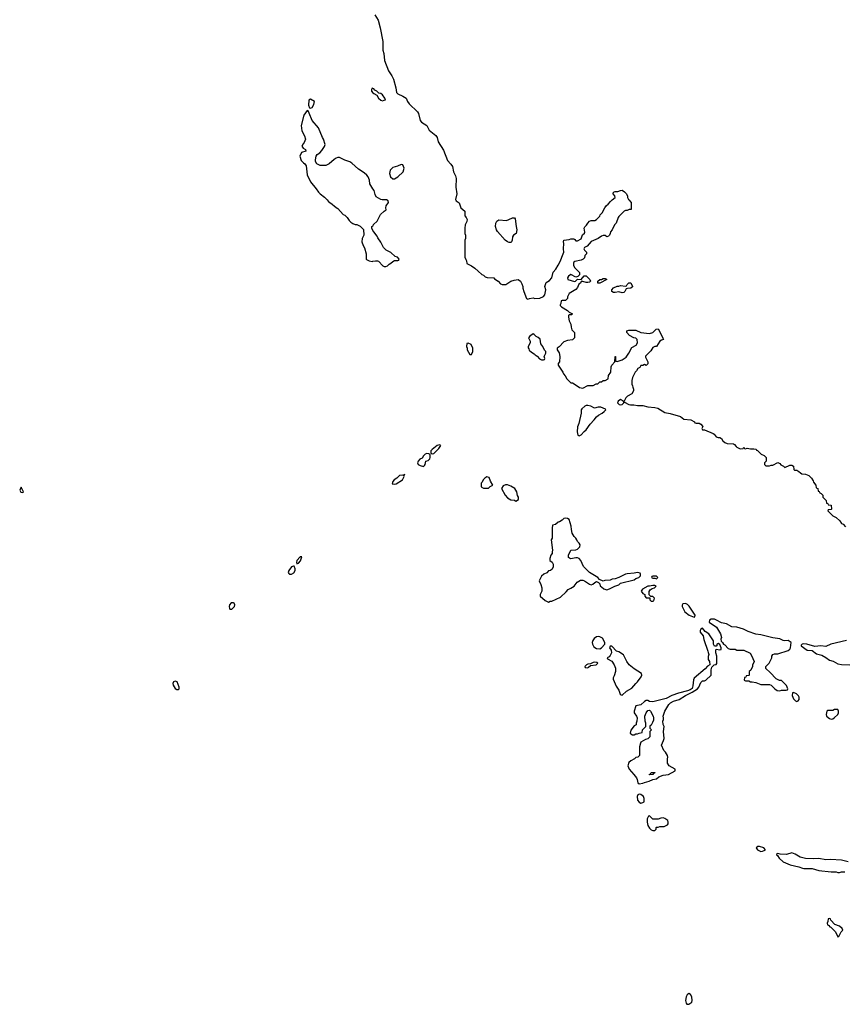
# Model space of a CAD drawing. Header units: inches. Extents: x 2386215 to 2556187, y 580866 to 760840.
# Tile 121 of 203: x 2455874 to 2465493, y 710604 to 722106. Entities that reach past the tile are written whole.
import ezdxf

# ---------------------------------------------------------------- set-up
doc = ezdxf.new("R2010")
doc.units = ezdxf.units.IN
doc.header["$MEASUREMENT"] = 0
for name, color, linetype in [('C4751', 7, 'Continuous'), ('C4752', 7, 'Continuous'), ('C4761', 7, 'Continuous'), ('C4762', 7, 'Continuous')]:
    doc.layers.add(name, color=color, linetype=linetype)

msp = doc.modelspace()

# ---------------------------------------------------------------- linework, layer by layer
at = {"layer": 'C4751', "color": 5, "elevation": 40}
for points in [[(2459465, 720000), (2459490, 719972), (2459505, 719965), (2459570, 719912), (2459590, 719902), (2459650, 719832), (2459670, 719822), (2459697, 719797), (2459720, 719760), (2459740, 719740), (2459764, 719724), (2459793, 719713), (2459812, 719712), (2459850, 719694), (2459890, 719654), (2459892, 719590), (2459872, 719550), (2459871, 719510), (2459885, 719470), (2459902, 719442), (2459922, 719370), (2459922, 719310), (2459925, 719305), (2459954, 719290), (2459990, 719282), (2460000, 719284)], [(2460000, 719644), (2459986, 719670), (2459986, 719690), (2460000, 719697)]]:
    msp.add_lwpolyline(points, dxfattribs=at)
for points in [[(2455890, 716646), (2455874, 716610), (2455886, 716586), (2455910, 716582), (2455918, 716590)], [(2459171, 715831), (2459150, 715830), (2459110, 715790), (2459106, 715766), (2459110, 715751), (2459130, 715757), (2459155, 715785)], [(2459070, 715724), (2459050, 715713), (2459017, 715670), (2459008, 715650), (2459016, 715636), (2459027, 715630), (2459050, 715628), (2459077, 715643), (2459091, 715670), (2459093, 715693), (2459081, 715721)], [(2458345, 715295), (2458325, 715270), (2458321, 715250), (2458326, 715226), (2458330, 715221), (2458350, 715218), (2458381, 715250), (2458385, 715270), (2458377, 715290), (2458370, 715295)], [(2457690, 714379), (2457672, 714370), (2457663, 714350), (2457666, 714334), (2457690, 714292), (2457710, 714282), (2457730, 714282), (2457735, 714290), (2457735, 714310), (2457714, 714370)]]:
    msp.add_lwpolyline(points, close=True, dxfattribs=at)
at = {"layer": 'C4752', "color": 5, "elevation": 40}
for points in [[(2460000, 721302), (2459990, 721306), (2459982, 721290), (2459982, 721270), (2460000, 721252)], [(2460000, 720132), (2459974, 720170), (2459965, 720190), (2459959, 720230), (2459945, 720270), (2459929, 720290), (2459897, 720317), (2459830, 720361), (2459753, 720430), (2459730, 720444), (2459670, 720465), (2459610, 720495), (2459590, 720496), (2459570, 720489), (2459546, 720474), (2459490, 720423), (2459450, 720404), (2459383, 720403), (2459343, 720423), (2459328, 720450), (2459328, 720470), (2459338, 720510), (2459348, 720530), (2459378, 720550), (2459403, 720577), (2459434, 720626), (2459441, 720650), (2459421, 720710), (2459409, 720730), (2459363, 720843), (2459290, 720928), (2459256, 721016), (2459242, 721042), (2459230, 721046), (2459191, 720990), (2459163, 720870), (2459168, 720808), (2459202, 720750), (2459211, 720710), (2459198, 720670), (2459184, 720656), (2459171, 720630), (2459185, 720605), (2459212, 720590), (2459214, 720570), (2459165, 720555), (2459145, 720510), (2459162, 720462), (2459190, 720432), (2459204, 720424), (2459220, 720400), (2459230, 720294), (2459270, 720212), (2459338, 720130), (2459362, 720090), (2459382, 720070), (2459434, 720034), (2459465, 720000)]]:
    msp.add_lwpolyline(points, dxfattribs=at)
msp.add_lwpolyline([(2459270, 721178), (2459250, 721166), (2459246, 721106), (2459258, 721078), (2459270, 721074), (2459290, 721082), (2459310, 721114), (2459318, 721150)], close=True, dxfattribs=at)
at = {"layer": 'C4761', "color": 5, "elevation": 40}
for points in [[(2460000, 719697), (2460002, 719698), (2460007, 719713), (2460050, 719754), (2460089, 719831), (2460129, 719871), (2460154, 719886), (2460149, 719909), (2460153, 719930), (2460181, 719970), (2460177, 719990), (2460156, 720000)], [(2460116, 720000), (2460110, 720000), (2460108, 720000)], [(2460968, 720000), (2460972, 719990), (2461005, 719965), (2461025, 719910), (2461072, 719870), (2461073, 719813), (2461090, 719794), (2461102, 719770), (2461098, 719750), (2461078, 719710), (2461072, 719670), (2461074, 719610), (2461082, 719590), (2461082, 719550), (2461074, 719530), (2461074, 719330), (2461084, 719304), (2461094, 719290), (2461098, 719258), (2461150, 719232), (2461190, 719205), (2461227, 719167), (2461271, 719131), (2461290, 719122), (2461310, 719102), (2461333, 719093), (2461410, 719092), (2461420, 719080), (2461462, 719050), (2461490, 719022), (2461510, 719012), (2461550, 719012), (2461610, 719051), (2461650, 719065), (2461694, 719070), (2461722, 719050), (2461740, 719020), (2461752, 718990), (2461752, 718970), (2461762, 718930), (2461794, 718850), (2461810, 718842), (2461829, 718851), (2461870, 718856), (2461890, 718851), (2461950, 718852), (2461990, 718872), (2462008, 718890), (2462019, 718950), (2462009, 718991), (2462024, 719036), (2462061, 719059), (2462087, 719090), (2462104, 719156), (2462137, 719190), (2462161, 719239), (2462192, 719288), (2462204, 719330), (2462229, 719390), (2462225, 719430), (2462229, 719490), (2462225, 719510), (2462230, 719531), (2462290, 719538), (2462310, 719546), (2462345, 719545), (2462359, 719539), (2462370, 719522), (2462390, 719522), (2462432, 719548), (2462447, 719593), (2462470, 719614), (2462475, 719625), (2462468, 719670), (2462475, 719685), (2462495, 719705), (2462508, 719730), (2462530, 719752), (2462550, 719762), (2462590, 719762), (2462610, 719772), (2462648, 719810), (2462655, 719825), (2462678, 719850), (2462709, 719910), (2462726, 719934), (2462748, 719950), (2462776, 719984), (2462795, 720000)], [(2462987, 720000), (2463014, 719970), (2463014, 719890), (2462993, 719887), (2462970, 719878), (2462950, 719878), (2462934, 719870), (2462872, 719808), (2462864, 719796), (2462842, 719730), (2462822, 719710), (2462794, 719650), (2462773, 719627), (2462772, 719610), (2462762, 719590), (2462750, 719578), (2462730, 719568), (2462710, 719586), (2462690, 719586), (2462670, 719578), (2462631, 719549), (2462550, 719513), (2462501, 719459), (2462470, 719446), (2462462, 719430), (2462470, 719414), (2462494, 719390), (2462494, 719370), (2462474, 719350), (2462470, 719326), (2462454, 719310), (2462430, 719298), (2462357, 719283), (2462345, 719275), (2462340, 719260), (2462340, 719240), (2462352, 719210), (2462413, 719153), (2462413, 719127), (2462393, 719107), (2462370, 719098), (2462310, 719128), (2462282, 719110), (2462271, 719090), (2462274, 719070), (2462354, 719046), (2462366, 719050), (2462390, 719074), (2462430, 719072), (2462468, 719112), (2462490, 719112), (2462534, 719070), (2462542, 719050), (2462530, 719038), (2462510, 719035), (2462490, 719035), (2462450, 719049), (2462432, 719048), (2462422, 719030), (2462405, 719015), (2462390, 718978), (2462370, 718955), (2462292, 718908), (2462272, 718870), (2462271, 718850), (2462250, 718826), (2462210, 718826), (2462198, 718822), (2462194, 718790), (2462185, 718775), (2462186, 718766), (2462202, 718750), (2462272, 718710), (2462291, 718691), (2462332, 718670), (2462320, 718660), (2462290, 718658), (2462282, 718650), (2462282, 718630), (2462291, 718590), (2462311, 718550), (2462313, 718513), (2462324, 718484), (2462352, 718452), (2462352, 718388), (2462330, 718368), (2462270, 718359), (2462230, 718342), (2462174, 718286), (2462152, 718270), (2462152, 718250), (2462174, 718214), (2462184, 718170), (2462178, 718110), (2462162, 718090), (2462162, 718070), (2462218, 717990), (2462225, 717970), (2462245, 717945), (2462265, 717910), (2462290, 717882), (2462310, 717862), (2462330, 717862), (2462350, 717852), (2462411, 717811), (2462450, 717802), (2462509, 717831), (2462570, 717832), (2462608, 717852), (2462627, 717853), (2462650, 717874), (2462670, 717874), (2462688, 717892), (2462710, 717892), (2462746, 717910), (2462749, 717950), (2462778, 717990), (2462782, 718050), (2462789, 718070), (2462826, 718110), (2462827, 718173), (2462834, 718170), (2462834, 718130), (2462838, 718118), (2462850, 718114), (2462910, 718131), (2462957, 718163), (2462988, 718210), (2463023, 718277), (2463075, 718305), (2463088, 718330), (2463086, 718370), (2463070, 718386), (2463048, 718388), (2462996, 718416), (2462966, 718450), (2462966, 718470), (2462990, 718481), (2463070, 718481), (2463130, 718451), (2463230, 718441), (2463268, 718450), (2463306, 718490), (2463330, 718494), (2463365, 718430), (2463384, 718384), (2463394, 718370), (2463370, 718362), (2463352, 718350), (2463311, 718289), (2463290, 718288), (2463270, 718278), (2463244, 718236), (2463184, 718176), (2463184, 718164), (2463212, 718110), (2463210, 718086), (2463190, 718066), (2463170, 718078), (2463150, 718066), (2463130, 718066), (2463117, 718043), (2463094, 718030), (2463077, 718003), (2463062, 717990), (2463030, 717926), (2463022, 717890), (2463022, 717850), (2463032, 717830), (2463033, 717813), (2463042, 717790), (2463042, 717770), (2463024, 717736), (2462971, 717709), (2462952, 717690), (2462934, 717650), (2462938, 717638), (2462990, 717611), (2463008, 717608), (2463047, 717607), (2463090, 717599), (2463150, 717601), (2463210, 717583), (2463290, 717577), (2463328, 717568), (2463410, 717519), (2463470, 717507), (2463590, 717471), (2463630, 717439), (2463714, 717430), (2463754, 717410), (2463758, 717398), (2463773, 717393), (2463810, 717391), (2463830, 717382), (2463852, 717352), (2463842, 717330), (2463850, 717314), (2463870, 717314), (2463972, 717272), (2463984, 717264), (2464010, 717232), (2464030, 717225), (2464050, 717225), (2464070, 717212), (2464087, 717187), (2464110, 717165), (2464137, 717157), (2464211, 717151), (2464224, 717144), (2464240, 717120), (2464250, 717112), (2464290, 717094), (2464322, 717098), (2464330, 717112), (2464338, 717098), (2464350, 717094), (2464370, 717102), (2464410, 717092), (2464450, 717094), (2464474, 717090), (2464478, 717078), (2464490, 717074), (2464534, 717030), (2464570, 717014), (2464594, 716990), (2464592, 716948), (2464574, 716930), (2464574, 716910), (2464590, 716894), (2464630, 716894), (2464650, 716902), (2464670, 716902), (2464730, 716932), (2464750, 716922), (2464765, 716905), (2464794, 716890), (2464810, 716874), (2464870, 716902), (2464890, 716902), (2464912, 716890), (2464914, 716850), (2464924, 716844), (2464950, 716842), (2464974, 716830), (2464992, 716812), (2465010, 716802), (2465050, 716798), (2465090, 716782), (2465122, 716750), (2465140, 716720), (2465144, 716704), (2465174, 716670), (2465178, 716638), (2465194, 716630), (2465198, 716598), (2465213, 716593), (2465218, 716578), (2465233, 716573), (2465253, 716553), (2465254, 716530), (2465294, 716490), (2465298, 716458), (2465313, 716453), (2465318, 716438), (2465353, 716433), (2465354, 716390), (2465350, 716386), (2465318, 716382), (2465314, 716370), (2465370, 716312), (2465410, 716292), (2465452, 716250), (2465470, 716222), (2465490, 716212), (2465520, 716180)], [(2460000, 719284), (2460030, 719291), (2460051, 719291), (2460064, 719284), (2460114, 719230), (2460130, 719222), (2460150, 719222), (2460170, 719232), (2460189, 719251), (2460210, 719262), (2460230, 719282), (2460250, 719294), (2460290, 719294), (2460302, 719298), (2460306, 719310), (2460286, 719330), (2460258, 719338), (2460210, 719385), (2460153, 719413), (2460124, 719444), (2460090, 719509), (2460057, 719557), (2460050, 719578), (2460010, 719626), (2460000, 719644)], [(2465530, 714854), (2465349, 714811), (2465290, 714783), (2465230, 714792), (2465162, 714782), (2465066, 714810), (2465030, 714814), (2465014, 714810), (2465002, 714798), (2465002, 714790), (2465070, 714742), (2465130, 714738), (2465180, 714700), (2465242, 714682), (2465290, 714656), (2465330, 714625), (2465374, 714614), (2465430, 714582), (2465470, 714572), (2465570, 714571)], [(2465550, 712267), (2465470, 712287), (2465344, 712296), (2465290, 712293), (2465209, 712309), (2465150, 712303), (2465050, 712306), (2464990, 712321), (2464930, 712356), (2464890, 712372), (2464830, 712355), (2464756, 712356), (2464730, 712366), (2464718, 712362), (2464714, 712350), (2464724, 712344), (2464745, 712310), (2464792, 712270), (2464874, 712234), (2464974, 712210), (2465015, 712195), (2465031, 712191), (2465131, 712191), (2465206, 712166), (2465351, 712151), (2465410, 712151), (2465430, 712145), (2465450, 712145), (2465470, 712151), (2465509, 712151)]]:
    msp.add_lwpolyline(points, dxfattribs=at)
for points in [[(2461610, 719503), (2461590, 719503), (2461570, 719510), (2461543, 719530), (2461456, 719630), (2461444, 719650), (2461432, 719690), (2461436, 719730), (2461447, 719753), (2461470, 719767), (2461558, 719762), (2461586, 719770), (2461630, 719792), (2461652, 719792), (2461660, 719780), (2461671, 719690), (2461682, 719650), (2461671, 719609), (2461642, 719590), (2461631, 719569), (2461627, 719530), (2461619, 719510)], [(2462650, 719028), (2462626, 719030), (2462628, 719050), (2462650, 719071), (2462670, 719072), (2462690, 719082), (2462710, 719082), (2462732, 719070)], [(2462910, 718915), (2462870, 718928), (2462830, 718918), (2462810, 718918), (2462788, 718930), (2462788, 718950), (2462810, 718972), (2462850, 718992), (2462870, 718992), (2462890, 719002), (2462950, 718994), (2462962, 718998), (2462967, 719013), (2462988, 719032), (2463010, 719032), (2463032, 718990), (2463030, 718986), (2463012, 718968), (2462973, 718967), (2462958, 718962), (2462942, 718930), (2462930, 718918)], [(2461870, 718435), (2461831, 718410), (2461818, 718390), (2461834, 718350), (2461834, 718330), (2461812, 718290), (2461813, 718273), (2461822, 718262), (2461826, 718246), (2461850, 718222), (2461884, 718204), (2461894, 718190), (2461917, 718177), (2461945, 718145), (2461970, 718134), (2461990, 718134), (2462002, 718138), (2462006, 718150), (2461998, 718170), (2462018, 718210), (2462018, 718230), (2462004, 718244), (2461984, 718290), (2461961, 718321), (2461953, 718373), (2461930, 718393), (2461905, 718405), (2461882, 718430)], [(2461110, 718326), (2461098, 718322), (2461094, 718290), (2461102, 718270), (2461102, 718250), (2461130, 718194), (2461150, 718194), (2461168, 718230), (2461168, 718270), (2461146, 718310)], [(2462890, 717668), (2462862, 717650), (2462854, 717630), (2462874, 717610), (2462890, 717607), (2462910, 717612), (2462928, 717630), (2462926, 717650)], [(2462510, 717598), (2462490, 717598), (2462474, 717590), (2462440, 717560), (2462432, 717548), (2462431, 717510), (2462406, 717390), (2462387, 717350), (2462386, 717290), (2462393, 717253), (2462410, 717245), (2462430, 717258), (2462465, 717295), (2462490, 717315), (2462538, 717382), (2462585, 717430), (2462612, 717468), (2462632, 717488), (2462675, 717510), (2462702, 717530), (2462718, 717550), (2462715, 717555), (2462660, 717580), (2462630, 717579), (2462589, 717569), (2462546, 717590)], [(2460778, 717138), (2460750, 717133), (2460690, 717087), (2460677, 717070), (2460674, 717050), (2460680, 717040), (2460690, 717036), (2460710, 717038), (2460770, 717095), (2460791, 717131)], [(2460630, 717037), (2460610, 717029), (2460591, 717010), (2460575, 716985), (2460548, 716972), (2460529, 716950), (2460521, 716930), (2460527, 716910), (2460550, 716897), (2460590, 716888), (2460603, 716897), (2460610, 716910), (2460618, 716950), (2460643, 716957), (2460664, 716976), (2460667, 716990), (2460666, 717026), (2460653, 717033)], [(2460374, 716794), (2460362, 716790), (2460357, 716783), (2460347, 716787), (2460310, 716780), (2460278, 716750), (2460246, 716730), (2460230, 716710), (2460224, 716684), (2460250, 716679), (2460270, 716684), (2460345, 716730), (2460363, 716770), (2460361, 716779)], [(2461330, 716764), (2461305, 716750), (2461286, 716730), (2461276, 716704), (2461265, 716690), (2461262, 716650), (2461290, 716632), (2461350, 716634), (2461370, 716654), (2461398, 716670), (2461374, 716714), (2461357, 716757)], [(2461546, 716674), (2461520, 716660), (2461502, 716630), (2461542, 716550), (2461570, 716522), (2461610, 716498), (2461652, 716492), (2461670, 716482), (2461698, 716502), (2461698, 716530), (2461688, 716548), (2461682, 716590), (2461655, 716630), (2461610, 716657), (2461570, 716673)], [(2462250, 716282), (2462230, 716278), (2462210, 716258), (2462180, 716240), (2462164, 716236), (2462132, 716208), (2462098, 716202), (2462093, 716167), (2462092, 716050), (2462082, 716030), (2462098, 715910), (2462091, 715890), (2462091, 715870), (2462078, 715850), (2462065, 715810), (2462065, 715790), (2462092, 715770), (2462104, 715744), (2462104, 715716), (2462093, 715687), (2462074, 715670), (2462050, 715666), (2462030, 715646), (2461994, 715630), (2461970, 715606), (2461942, 715550), (2461962, 715510), (2461972, 715470), (2461971, 715430), (2461951, 715390), (2461952, 715370), (2462010, 715322), (2462050, 715302), (2462068, 715312), (2462090, 715312), (2462190, 715362), (2462257, 715423), (2462278, 715450), (2462310, 715465), (2462348, 715490), (2462385, 715535), (2462423, 715557), (2462450, 715558), (2462470, 715552), (2462530, 715511), (2462550, 715506), (2462569, 715511), (2462590, 715532), (2462610, 715542), (2462620, 715540), (2462633, 715533), (2462650, 715514), (2462654, 715490), (2462670, 715482), (2462697, 715457), (2462730, 715446), (2462763, 715457), (2462826, 715490), (2462870, 715505), (2462890, 715522), (2463050, 715562), (2463070, 715578), (2463106, 715590), (2463126, 715610), (2463126, 715630), (2463122, 715642), (2463090, 715648), (2463050, 715639), (2462970, 715633), (2462950, 715629), (2462870, 715589), (2462830, 715574), (2462794, 715570), (2462770, 715559), (2462706, 715554), (2462690, 715548), (2462647, 715567), (2462626, 715590), (2462528, 715650), (2462460, 715720), (2462429, 715789), (2462408, 715810), (2462390, 715819), (2462370, 715821), (2462310, 715809), (2462295, 715815), (2462284, 715824), (2462282, 715850), (2462309, 715911), (2462370, 715912), (2462390, 715922), (2462415, 715950), (2462418, 715970), (2462408, 715990), (2462388, 716010), (2462382, 716030), (2462369, 716050), (2462348, 716070), (2462326, 716106), (2462317, 716150), (2462316, 716190), (2462290, 716268), (2462270, 716279)], [(2463310, 715606), (2463270, 715606), (2463258, 715602), (2463254, 715590), (2463270, 715582), (2463290, 715582), (2463310, 715574), (2463326, 715590)], [(2463290, 715498), (2463270, 715498), (2463230, 715488), (2463210, 715488), (2463147, 715453), (2463132, 715430), (2463150, 715402), (2463174, 715390), (2463174, 715370), (2463190, 715354), (2463234, 715354), (2463234, 715330), (2463250, 715314), (2463270, 715314), (2463282, 715318), (2463286, 715350), (2463270, 715366), (2463246, 715366), (2463227, 715387), (2463227, 715427), (2463236, 715444), (2463260, 715460), (2463286, 715470), (2463306, 715490)], [(2463650, 715285), (2463618, 715282), (2463612, 715268), (2463611, 715250), (2463641, 715190), (2463692, 715150), (2463750, 715126), (2463758, 715130), (2463762, 715150), (2463694, 715254), (2463675, 715275)], [(2463950, 715105), (2463931, 715090), (2463928, 715068), (2464011, 715011), (2464058, 714930), (2464071, 714890), (2464062, 714870), (2464065, 714845), (2464082, 714830), (2464092, 714812), (2464110, 714802), (2464150, 714762), (2464170, 714752), (2464230, 714752), (2464250, 714742), (2464330, 714742), (2464404, 714704), (2464420, 714680), (2464452, 714608), (2464433, 714567), (2464432, 714550), (2464412, 714508), (2464394, 714490), (2464394, 714450), (2464390, 714446), (2464358, 714442), (2464353, 714427), (2464338, 714422), (2464334, 714390), (2464350, 714382), (2464390, 714382), (2464410, 714372), (2464430, 714372), (2464470, 714362), (2464530, 714338), (2464630, 714338), (2464651, 714331), (2464692, 714290), (2464722, 714270), (2464750, 714265), (2464770, 714272), (2464827, 714273), (2464842, 714278), (2464846, 714290), (2464828, 714330), (2464770, 714386), (2464748, 714388), (2464710, 714406), (2464640, 714480), (2464590, 714526), (2464588, 714550), (2464628, 714590), (2464658, 714650), (2464658, 714670), (2464670, 714692), (2464690, 714698), (2464730, 714698), (2464850, 714738), (2464869, 714751), (2464877, 714770), (2464884, 714830), (2464850, 714852), (2464810, 714849), (2464790, 714854), (2464750, 714875), (2464670, 714887), (2464530, 714921), (2464470, 714929), (2464380, 714960), (2464327, 714987), (2464250, 715010), (2464190, 715014), (2464130, 715049), (2464070, 715059), (2464013, 715093), (2463990, 715103)], [(2463850, 714998), (2463830, 714986), (2463822, 714970), (2463822, 714950), (2463858, 714910), (2463865, 714865), (2463912, 714730), (2463913, 714713), (2463922, 714690), (2463913, 714667), (2463913, 714633), (2463932, 714610), (2463934, 714570), (2463907, 714553), (2463878, 714522), (2463750, 714415), (2463744, 714396), (2463736, 714324), (2463726, 714294), (2463704, 714276), (2463675, 714265), (2463570, 714240), (2463491, 714210), (2463423, 714177), (2463361, 714159), (2463270, 714138), (2463230, 714143), (2463210, 714154), (2463190, 714154), (2463170, 714141), (2463130, 714104), (2463071, 714090), (2463051, 714030), (2463051, 714010), (2463078, 713970), (2463085, 713950), (2463082, 713910), (2463074, 713890), (2463074, 713870), (2463050, 713858), (2463010, 713806), (2463002, 713770), (2463010, 713762), (2463030, 713752), (2463050, 713752), (2463070, 713762), (2463090, 713762), (2463108, 713772), (2463142, 713778), (2463146, 713810), (2463186, 713850), (2463186, 713890), (2463178, 713910), (2463175, 713970), (2463189, 714010), (2463210, 714038), (2463230, 714042), (2463242, 714030), (2463271, 713970), (2463276, 713950), (2463275, 713925), (2463265, 713895), (2463250, 713866), (2463238, 713862), (2463234, 713850), (2463234, 713830), (2463252, 713810), (2463234, 713790), (2463232, 713728), (2463210, 713706), (2463184, 713696), (2463130, 713666), (2463124, 713656), (2463112, 713610), (2463114, 713510), (2463094, 713490), (2463070, 713486), (2463054, 713470), (2463010, 713448), (2462990, 713428), (2462976, 713390), (2462991, 713350), (2463047, 713290), (2463076, 713250), (2463086, 713230), (2463092, 713190), (2463110, 713178), (2463150, 713186), (2463170, 713196), (2463226, 713210), (2463268, 713232), (2463310, 713238), (2463340, 713260), (2463390, 713281), (2463453, 713287), (2463528, 713330), (2463528, 713350), (2463458, 713390), (2463440, 713420), (2463438, 713470), (2463442, 713490), (2463438, 713510), (2463418, 713550), (2463398, 713570), (2463368, 713630), (2463395, 713685), (2463399, 713710), (2463393, 713790), (2463402, 713850), (2463388, 713872), (2463386, 713910), (2463395, 713930), (2463395, 713950), (2463389, 713971), (2463409, 714030), (2463455, 714105), (2463475, 714125), (2463510, 714145), (2463577, 714163), (2463649, 714211), (2463728, 714250), (2463790, 714291), (2463805, 714310), (2463830, 714362), (2463850, 714382), (2463870, 714382), (2463886, 714390), (2463948, 714450), (2463949, 714511), (2463958, 714542), (2463986, 714570), (2464007, 714573), (2464016, 714584), (2464017, 714670), (2464004, 714710), (2464004, 714736), (2464010, 714754), (2464050, 714745), (2464066, 714750), (2464068, 714770), (2464050, 714806), (2464030, 714818), (2464014, 714810), (2464014, 714790), (2464010, 714786), (2463989, 714789), (2463978, 714810), (2463978, 714850), (2463922, 714930), (2463879, 714959)], [(2462630, 714902), (2462610, 714895), (2462583, 714877), (2462566, 714854), (2462558, 714830), (2462562, 714810), (2462580, 714780), (2462610, 714762), (2462650, 714758), (2462668, 714770), (2462706, 714810), (2462706, 714830), (2462680, 714880), (2462650, 714898)], [(2462790, 714786), (2462770, 714786), (2462762, 714770), (2462780, 714740), (2462785, 714710), (2462770, 714678), (2462757, 714663), (2462734, 714650), (2462738, 714638), (2462791, 714611), (2462818, 714570), (2462831, 714531), (2462831, 714491), (2462817, 714443), (2462804, 714416), (2462804, 714404), (2462842, 714322), (2462870, 714274), (2462886, 714226), (2462898, 714218), (2462910, 714216), (2462959, 714261), (2463023, 714297), (2463068, 714352), (2463089, 714370), (2463133, 714430), (2463139, 714450), (2463137, 714470), (2463050, 714524), (2462994, 714570), (2462964, 714610), (2462925, 714685), (2462870, 714722), (2462846, 714730)], [(2462590, 714602), (2462570, 714598), (2462540, 714580), (2462510, 714578), (2462494, 714570), (2462474, 714550), (2462478, 714538), (2462510, 714534), (2462516, 714544), (2462540, 714560), (2462606, 714570), (2462626, 714590), (2462616, 714596)], [(2464910, 714246), (2464898, 714242), (2464894, 714210), (2464910, 714174), (2464934, 714150), (2464950, 714142), (2464966, 714150), (2464976, 714164), (2464978, 714190), (2464970, 714206), (2464946, 714230)], [(2465390, 714048), (2465370, 714038), (2465350, 714035), (2465310, 714038), (2465302, 714030), (2465291, 713990), (2465298, 713970), (2465330, 713941), (2465350, 713936), (2465370, 713938), (2465388, 713950), (2465428, 713990), (2465438, 714010), (2465438, 714030), (2465430, 714046)], [(2463230, 713286), (2463226, 713290), (2463242, 713298), (2463250, 713312), (2463293, 713313), (2463293, 713307), (2463278, 713302), (2463270, 713288)], [(2463110, 713058), (2463094, 713050), (2463086, 713030), (2463091, 712990), (2463107, 712967), (2463130, 712952), (2463150, 712962), (2463166, 712970), (2463166, 713010), (2463158, 713030), (2463130, 713055)], [(2463230, 712806), (2463218, 712802), (2463202, 712770), (2463202, 712730), (2463210, 712694), (2463230, 712662), (2463250, 712642), (2463270, 712634), (2463290, 712634), (2463306, 712650), (2463306, 712670), (2463310, 712674), (2463330, 712674), (2463350, 712682), (2463400, 712680), (2463440, 712700), (2463448, 712712), (2463449, 712730), (2463442, 712750), (2463410, 712775), (2463390, 712782), (2463360, 712780), (2463330, 712768), (2463270, 712766)], [(2464513, 712447), (2464493, 712447), (2464474, 712430), (2464492, 712410), (2464530, 712391), (2464550, 712392), (2464570, 712402), (2464586, 712410), (2464566, 712430)], [(2465330, 711606), (2465318, 711602), (2465314, 711570), (2465305, 711550), (2465310, 711534), (2465325, 711525), (2465334, 711510), (2465346, 711506), (2465402, 711450), (2465430, 711394), (2465442, 711398), (2465468, 711450), (2465488, 711470), (2465478, 711490), (2465450, 711515), (2465396, 711536), (2465347, 711587), (2465342, 711602)], [(2463690, 710729), (2463670, 710715), (2463659, 710690), (2463651, 710650), (2463656, 710616), (2463667, 710607), (2463690, 710604), (2463724, 710630), (2463729, 710650), (2463724, 710690), (2463710, 710718)]]:
    msp.add_lwpolyline(points, close=True, dxfattribs=at)
at = {"layer": 'C4762', "color": 5, "elevation": 40}
for points in [[(2460023, 722163), (2460059, 722099), (2460083, 722010), (2460117, 721850), (2460116, 721750), (2460126, 721710), (2460136, 721630), (2460182, 721510), (2460222, 721450), (2460238, 721410), (2460267, 721310), (2460275, 721255), (2460290, 721238), (2460350, 721214), (2460386, 721190), (2460403, 721150), (2460423, 721123), (2460519, 721030), (2460531, 721010), (2460551, 720930), (2460566, 720910), (2460630, 720871), (2460657, 720817), (2460734, 720754), (2460748, 720730), (2460761, 720681), (2460823, 720583), (2460870, 720462), (2460910, 720418), (2460927, 720390), (2460941, 720330), (2460963, 720283), (2460971, 720250), (2460967, 720150), (2460981, 720070), (2460965, 720005), (2460968, 720000)], [(2460000, 721252), (2460010, 721242), (2460044, 721224), (2460065, 721190), (2460090, 721165), (2460110, 721158), (2460130, 721165), (2460146, 721170), (2460138, 721190), (2460110, 721228), (2460090, 721242), (2460068, 721248), (2460046, 721270), (2460022, 721282), (2460010, 721298), (2460000, 721302)], [(2460108, 720000), (2460090, 720004), (2460037, 720037), (2460025, 720065), (2460015, 720110), (2460000, 720132)], [(2462795, 720000), (2462828, 720030), (2462826, 720050), (2462806, 720070), (2462809, 720091), (2462830, 720098), (2462860, 720100), (2462890, 720112), (2462910, 720114), (2462937, 720097), (2462956, 720076), (2462972, 720050), (2462972, 720030), (2462984, 720004), (2462987, 720000)], [(2460156, 720000), (2460150, 720003), (2460116, 720000)]]:
    msp.add_lwpolyline(points, dxfattribs=at)
msp.add_lwpolyline([(2460330, 720414), (2460286, 720394), (2460230, 720379), (2460201, 720350), (2460194, 720310), (2460204, 720270), (2460230, 720247), (2460250, 720246), (2460290, 720271), (2460354, 720330), (2460365, 720370), (2460349, 720409)], close=True, dxfattribs=at)

doc.saveas('drawing.dxf')
